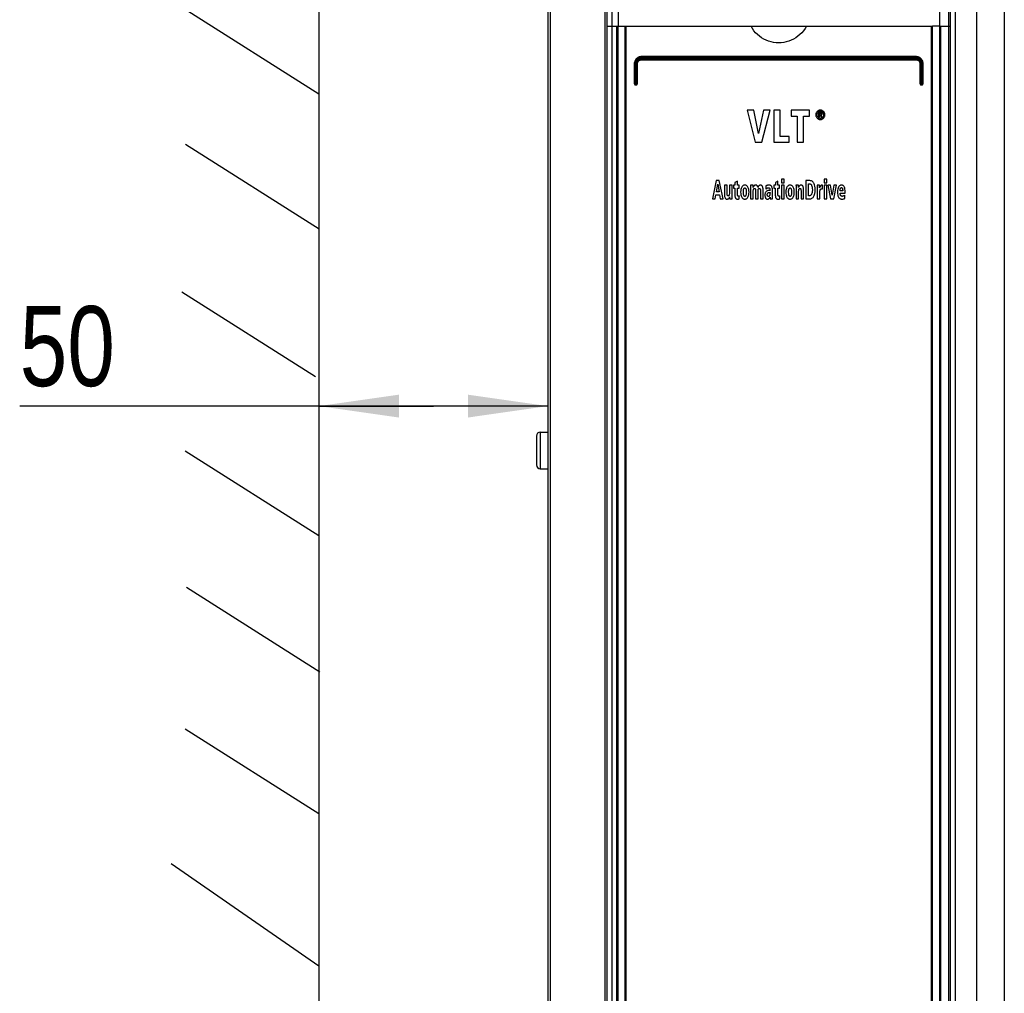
# Model space of a CAD drawing. Extents: x 0 to 594, y 0 to 420.
# Tile 4 of 58: x 56 to 99, y 203 to 246. Entities that reach past the tile are written whole.
import ezdxf

# ---------------------------------------------------------------- set-up
doc = ezdxf.new("R2010")
doc.units = 0
doc.header["$LTSCALE"] = 32.67
doc.layers.get('0').update_dxf_attribs({"linetype": 'CONTINUOUS'})
doc.layers.add('ROUNDS', color=7, linetype='CONTINUOUS')
doc.styles.get("Standard").update_dxf_attribs({"font": 'txt', "width": 0.8})
doc.dimstyles.get("Standard").update_dxf_attribs({"dimtxt": 2.5, "dimasz": 2.5, "dimexe": 1.25, "dimexo": 0.625, "dimtad": 1, "dimcen": 2.5, "dimazin": 3, "dimtfac": 1, "dimtmove": 0, "dimatfit": 3})

# ---------------------------------------------------------------- blocks, each defined once
blk = doc.blocks.new('_FILLED')
at = {"color": 0, "linetype": 'BYBLOCK'}
blk.add_solid([(0, 0), (-1, 0.143), (-1, -0.143)], dxfattribs=at)
blk = doc.blocks.new('*D3')
at = {"color": 2, "linetype": 'CONTINUOUS'}
for p, q in [((68.59, 229.338), (68.59, 227.719)), ((78.61, 229.338), (78.61, 227.719)), ((73.6, 228.719), (55.502, 228.719)), ((68.59, 228.719), (73.6, 228.719)), ((78.61, 228.719), (73.6, 228.719))]:
    blk.add_line(p, q, dxfattribs=at)
at = {"color": 2, "linetype": 'CONTINUOUS', "xscale": 3.5, "yscale": 3.5, "zscale": 3.5, "rotation": 180}
blk.add_blockref('_FILLED', (68.59, 228.719), dxfattribs=at)
at = {"color": 2, "linetype": 'CONTINUOUS', "xscale": 3.5, "yscale": 3.5, "zscale": 3.5}
blk.add_blockref('_FILLED', (78.61, 228.719), dxfattribs=at)
at = {"color": 5, "linetype": 'CONTINUOUS', "width": 0.8}
blk.add_text('50', height=3.5, dxfattribs=at).set_placement((55.502, 229.594))

msp = doc.modelspace()

# ---------------------------------------------------------------- linework, layer by layer
at = {"color": 7, "linetype": 'CONTINUOUS'}
for p, q in [((78.61, 271.49), (78.61, 181.19)), ((78.71, 271.49), (78.71, 181.19)), ((81.11, 271.517), (81.11, 181.19)), ((81.21, 181.19), (81.21, 271.53)), ((81.41, 271.53), (81.41, 181.19)), ((81.68, 271.53), (81.68, 245.33)), ((95.744, 271.53), (95.744, 245.33)), ((96.144, 271.53), (96.144, 181.19)), ((96.21, 271.53), (96.21, 181.19)), ((96.427, 271.49), (96.427, 181.19)), ((97.369, 271.49), (97.369, 181.19)), ((98.581, 271.49), (98.581, 181.19)), ((68.59, 269.878), (68.59, 186.251)), ((68.59, 242.357), (62.746, 246.059)), ((81.21, 245.33), (81.98, 245.33)), ((87.498, 245.33), (89.922, 245.33)), ((95.739, 245.33), (95.439, 245.33)), ((95.744, 245.33), (96.21, 245.33)), ((87.323, 241.66), (87.678, 240.26)), ((87.624, 241.66), (87.323, 241.66)), ((87.833, 240.638), (87.624, 241.66)), ((88.051, 241.66), (87.833, 240.638)), ((87.978, 240.26), (88.337, 241.66)), ((88.337, 241.66), (88.051, 241.66)), ((88.498, 241.66), (88.498, 240.26)), ((88.776, 241.66), (88.498, 241.66)), ((88.776, 240.512), (88.776, 241.66)), ((89.261, 241.66), (89.261, 241.407)), ((90.057, 241.66), (89.261, 241.66)), ((89.261, 241.407), (89.52, 241.407)), ((89.52, 241.407), (89.52, 240.26)), ((89.797, 240.26), (89.797, 241.407)), ((89.797, 241.407), (90.057, 241.407)), ((90.057, 241.407), (90.057, 241.66)), ((90.455, 241.572), (90.455, 241.35)), ((90.532, 241.572), (90.455, 241.572)), ((90.455, 241.35), (90.499, 241.35)), ((90.499, 241.482), (90.499, 241.535)), ((90.499, 241.535), (90.527, 241.535)), ((90.532, 241.482), (90.499, 241.482)), ((90.499, 241.35), (90.499, 241.445)), ((90.499, 241.445), (90.518, 241.445)), ((90.518, 241.445), (90.566, 241.35)), ((90.617, 241.35), (90.563, 241.447)), ((90.566, 241.35), (90.617, 241.35)), ((89.171, 240.512), (88.776, 240.512)), ((89.171, 240.26), (89.171, 240.512)), ((68.603, 236.464), (62.759, 240.167)), ((87.678, 240.26), (87.978, 240.26)), ((88.498, 240.26), (89.171, 240.26)), ((89.52, 240.26), (89.797, 240.26)), ((85.98, 238.58), (85.81, 237.78)), ((86.112, 238.58), (85.98, 238.58)), ((85.983, 238.093), (86.046, 238.427)), ((86.046, 238.427), (86.098, 238.093)), ((86.277, 237.78), (86.112, 238.58)), ((86.337, 238.377), (86.337, 237.987)), ((86.453, 238.377), (86.337, 238.377)), ((86.453, 238.009), (86.453, 238.377)), ((86.555, 238.377), (86.555, 238.042)), ((86.671, 238.377), (86.555, 238.377)), ((86.671, 237.904), (86.671, 238.377)), ((86.729, 238.377), (86.729, 238.251)), ((86.794, 238.377), (86.729, 238.377)), ((86.729, 238.251), (86.792, 238.251)), ((86.792, 238.251), (86.792, 237.947)), ((86.907, 238.556), (86.794, 238.5)), ((86.794, 238.5), (86.794, 238.377)), ((86.907, 238.377), (86.907, 238.556)), ((86.982, 238.377), (86.907, 238.377)), ((86.907, 237.975), (86.907, 238.251)), ((86.907, 238.251), (86.982, 238.251)), ((86.982, 238.251), (86.982, 238.377)), ((87.588, 238.377), (87.478, 238.377)), ((87.481, 238.252), (87.481, 237.78)), ((88.146, 238.349), (88.152, 238.214)), ((88.212, 238.259), (88.236, 238.266)), ((88.259, 238.268), (88.263, 238.267)), ((88.263, 238.267), (88.277, 238.266)), ((88.498, 238.377), (88.498, 238.251)), ((88.563, 238.377), (88.498, 238.377)), ((88.498, 238.251), (88.561, 238.251)), ((88.561, 238.251), (88.561, 237.947)), ((88.676, 238.556), (88.563, 238.5)), ((88.563, 238.5), (88.563, 238.377)), ((88.676, 238.377), (88.676, 238.556)), ((88.751, 238.377), (88.676, 238.377)), ((88.676, 237.975), (88.676, 238.251)), ((88.676, 238.251), (88.751, 238.251)), ((88.751, 238.251), (88.751, 238.377)), ((88.827, 238.64), (88.827, 238.48)), ((88.942, 238.64), (88.827, 238.64)), ((88.827, 238.48), (88.942, 238.48)), ((88.827, 238.377), (88.827, 237.78)), ((88.942, 238.377), (88.827, 238.377)), ((88.942, 238.48), (88.942, 238.64)), ((88.942, 237.78), (88.942, 238.377)), ((89.574, 238.377), (89.465, 238.377)), ((89.468, 238.252), (89.468, 237.78)), ((89.898, 238.58), (89.898, 237.78)), ((90.079, 238.58), (89.898, 238.58)), ((90.017, 237.919), (90.017, 238.44)), ((90.017, 238.44), (90.048, 238.44)), ((90.497, 238.377), (90.392, 238.377)), ((90.395, 238.252), (90.395, 237.78)), ((90.501, 238.269), (90.497, 238.377)), ((90.625, 238.386), (90.608, 238.386)), ((90.625, 238.219), (90.625, 238.386)), ((90.694, 238.64), (90.694, 238.48)), ((90.809, 238.64), (90.694, 238.64)), ((90.694, 238.48), (90.809, 238.48)), ((90.694, 238.377), (90.694, 237.78)), ((90.809, 238.377), (90.694, 238.377)), ((90.809, 238.48), (90.809, 238.64)), ((90.809, 237.78), (90.809, 238.377)), ((90.863, 238.377), (90.982, 237.78)), ((90.983, 238.377), (90.863, 238.377)), ((91.054, 237.951), (90.983, 238.377)), ((91.125, 238.377), (91.054, 237.951)), ((91.118, 237.78), (91.238, 238.377)), ((91.238, 238.377), (91.125, 238.377)), ((85.926, 237.78), (85.961, 237.959)), ((85.961, 237.959), (86.122, 237.959)), ((86.098, 238.093), (85.983, 238.093)), ((86.122, 237.959), (86.154, 237.78)), ((86.984, 237.786), (86.984, 237.913)), ((87.597, 237.78), (87.597, 238.115)), ((87.696, 238.148), (87.696, 237.78)), ((87.811, 237.78), (87.811, 238.158)), ((87.911, 238.147), (87.911, 237.78)), ((88.026, 237.78), (88.026, 238.171)), ((88.33, 238.153), (88.294, 238.153)), ((88.33, 238.068), (88.33, 238.033)), ((88.33, 237.862), (88.332, 237.78)), ((88.435, 237.948), (88.435, 238.166)), ((88.753, 237.786), (88.753, 237.913)), ((89.583, 237.78), (89.583, 238.115)), ((89.686, 238.147), (89.686, 237.78)), ((89.802, 237.78), (89.802, 238.171)), ((90.055, 237.919), (90.017, 237.919)), ((90.51, 237.78), (90.51, 238.047)), ((91.514, 238.129), (91.394, 238.129)), ((91.394, 238.031), (91.619, 238.031)), ((91.599, 237.805), (91.597, 237.941)), ((91.619, 238.031), (91.619, 238.074)), ((85.81, 237.78), (85.926, 237.78)), ((86.154, 237.78), (86.277, 237.78)), ((86.566, 237.78), (86.674, 237.78)), ((87.481, 237.78), (87.597, 237.78)), ((87.696, 237.78), (87.811, 237.78)), ((87.911, 237.78), (88.026, 237.78)), ((88.332, 237.78), (88.438, 237.78)), ((88.827, 237.78), (88.942, 237.78)), ((89.468, 237.78), (89.583, 237.78)), ((89.686, 237.78), (89.802, 237.78)), ((89.898, 237.78), (90.064, 237.78)), ((90.395, 237.78), (90.51, 237.78)), ((90.694, 237.78), (90.809, 237.78)), ((90.982, 237.78), (91.118, 237.78)), ((68.438, 229.995), (62.595, 233.697)), ((78.28, 227.58), (78.28, 225.98)), ((78.28, 227.58), (78.61, 227.58)), ((78.11, 227.41), (78.11, 226.15)), ((68.59, 223.048), (62.746, 226.751)), ((78.28, 225.98), (78.61, 225.98)), ((68.638, 217.08), (62.795, 220.783)), ((68.59, 210.891), (62.746, 214.594)), ((68.59, 204.221), (62.131, 208.695))]:
    msp.add_line(p, q, dxfattribs=at)
for points in [[(89.922, 245.33), (89.862, 245.231), (89.794, 245.138), (89.719, 245.05), (89.637, 244.969), (89.548, 244.895), (89.455, 244.829), (89.358, 244.771), (89.256, 244.722), (89.151, 244.681), (89.043, 244.649), (88.933, 244.626), (88.821, 244.612), (88.71, 244.607), (88.598, 244.612), (88.487, 244.626), (88.376, 244.649), (88.269, 244.681), (88.163, 244.722), (88.061, 244.771), (87.964, 244.829), (87.871, 244.895), (87.783, 244.969), (87.701, 245.05), (87.625, 245.138), (87.558, 245.231), (87.498, 245.33)], [(90.39, 241.607), (90.372, 241.586), (90.358, 241.565), (90.347, 241.542), (90.339, 241.517), (90.333, 241.49), (90.331, 241.46)], [(90.331, 241.46), (90.333, 241.43), (90.339, 241.404), (90.347, 241.379), (90.358, 241.356), (90.372, 241.335), (90.39, 241.314)], [(90.389, 241.46), (90.391, 241.49), (90.397, 241.515), (90.405, 241.537), (90.416, 241.556), (90.43, 241.574)], [(90.43, 241.346), (90.416, 241.364), (90.405, 241.383), (90.397, 241.405), (90.391, 241.43), (90.389, 241.46)], [(90.532, 241.666), (90.503, 241.664), (90.478, 241.659), (90.454, 241.651), (90.432, 241.64), (90.411, 241.626), (90.39, 241.607)], [(90.39, 241.314), (90.411, 241.295), (90.432, 241.28), (90.454, 241.269), (90.478, 241.261), (90.503, 241.256), (90.532, 241.254)], [(90.43, 241.574), (90.445, 241.587), (90.46, 241.598), (90.475, 241.606), (90.492, 241.612), (90.511, 241.616), (90.532, 241.617)], [(90.532, 241.303), (90.511, 241.304), (90.493, 241.308), (90.476, 241.314), (90.46, 241.322), (90.445, 241.333), (90.43, 241.346)], [(90.527, 241.535), (90.538, 241.534), (90.547, 241.533), (90.556, 241.531)], [(90.674, 241.607), (90.654, 241.625), (90.633, 241.64), (90.611, 241.651), (90.587, 241.659), (90.561, 241.664), (90.532, 241.666)], [(90.532, 241.617), (90.553, 241.616), (90.571, 241.612), (90.588, 241.606), (90.604, 241.598), (90.619, 241.587), (90.634, 241.573)], [(90.593, 241.558), (90.583, 241.563), (90.57, 241.568), (90.554, 241.571), (90.532, 241.572)], [(90.56, 241.487), (90.553, 241.484), (90.544, 241.482), (90.532, 241.482)], [(90.634, 241.347), (90.619, 241.333), (90.604, 241.322), (90.588, 241.314), (90.571, 241.308), (90.552, 241.304), (90.532, 241.303)], [(90.532, 241.254), (90.561, 241.256), (90.587, 241.261), (90.611, 241.269), (90.633, 241.281), (90.654, 241.295), (90.674, 241.314)], [(90.556, 241.531), (90.561, 241.529), (90.564, 241.526), (90.567, 241.522), (90.569, 241.517), (90.569, 241.51)], [(90.569, 241.51), (90.569, 241.503), (90.568, 241.497), (90.566, 241.493), (90.563, 241.49), (90.56, 241.487)], [(90.563, 241.447), (90.574, 241.449), (90.583, 241.452), (90.591, 241.457), (90.599, 241.463)], [(90.614, 241.506), (90.612, 241.523), (90.609, 241.535), (90.605, 241.545), (90.599, 241.552), (90.593, 241.558)], [(90.599, 241.463), (90.604, 241.469), (90.609, 241.478), (90.612, 241.49), (90.614, 241.506)], [(90.634, 241.573), (90.648, 241.556), (90.658, 241.536), (90.667, 241.515), (90.672, 241.49), (90.674, 241.46)], [(90.674, 241.46), (90.672, 241.43), (90.667, 241.405), (90.658, 241.383), (90.648, 241.364), (90.634, 241.347)], [(90.732, 241.46), (90.73, 241.49), (90.725, 241.517), (90.717, 241.542), (90.706, 241.564), (90.692, 241.586), (90.674, 241.607)], [(90.674, 241.314), (90.692, 241.335), (90.706, 241.356), (90.717, 241.379), (90.725, 241.404), (90.73, 241.431), (90.732, 241.46)], [(87.091, 238.302), (87.077, 238.271), (87.064, 238.235), (87.054, 238.193), (87.047, 238.143), (87.044, 238.081)], [(87.228, 238.385), (87.202, 238.383), (87.18, 238.378), (87.16, 238.37), (87.141, 238.359), (87.124, 238.345), (87.107, 238.326), (87.091, 238.302)], [(87.164, 238.081), (87.165, 238.133), (87.169, 238.172), (87.175, 238.201), (87.182, 238.222), (87.189, 238.237), (87.196, 238.247), (87.204, 238.254), (87.211, 238.258), (87.219, 238.261), (87.228, 238.261)], [(87.365, 238.302), (87.349, 238.326), (87.333, 238.345), (87.315, 238.359), (87.297, 238.37), (87.277, 238.378), (87.254, 238.383), (87.228, 238.385)], [(87.228, 238.261), (87.236, 238.261), (87.244, 238.258), (87.251, 238.254), (87.259, 238.247), (87.266, 238.237), (87.273, 238.222), (87.28, 238.201), (87.286, 238.173), (87.29, 238.133), (87.292, 238.081)], [(87.411, 238.081), (87.409, 238.143), (87.402, 238.193), (87.392, 238.235), (87.379, 238.271), (87.365, 238.302)], [(87.478, 238.377), (87.48, 238.345), (87.481, 238.303), (87.481, 238.252)], [(87.591, 238.278), (87.59, 238.317), (87.589, 238.35), (87.588, 238.377)], [(87.632, 238.357), (87.621, 238.344), (87.61, 238.327), (87.6, 238.305), (87.591, 238.278)], [(87.61, 238.207), (87.615, 238.219), (87.621, 238.227), (87.628, 238.233), (87.635, 238.237), (87.643, 238.24), (87.653, 238.241)], [(87.704, 238.386), (87.684, 238.385), (87.668, 238.381), (87.654, 238.375), (87.642, 238.367), (87.632, 238.357)], [(87.653, 238.241), (87.659, 238.241), (87.664, 238.239), (87.67, 238.236), (87.676, 238.231), (87.682, 238.223)], [(87.77, 238.359), (87.76, 238.369), (87.749, 238.376), (87.737, 238.381), (87.722, 238.385), (87.704, 238.386)], [(87.806, 238.287), (87.798, 238.312), (87.789, 238.331), (87.78, 238.347), (87.77, 238.359)], [(87.844, 238.358), (87.83, 238.34), (87.817, 238.317), (87.806, 238.287)], [(87.824, 238.218), (87.83, 238.226), (87.836, 238.232), (87.843, 238.237), (87.852, 238.24), (87.863, 238.241)], [(87.914, 238.385), (87.894, 238.384), (87.878, 238.38), (87.865, 238.374), (87.854, 238.367), (87.844, 238.358)], [(87.863, 238.241), (87.871, 238.241), (87.878, 238.239), (87.885, 238.235), (87.891, 238.229), (87.898, 238.221)], [(88.002, 238.323), (87.993, 238.342), (87.983, 238.355), (87.973, 238.366), (87.961, 238.374), (87.948, 238.38), (87.933, 238.384), (87.914, 238.385)], [(88.026, 238.171), (88.024, 238.222), (88.019, 238.263), (88.012, 238.296), (88.002, 238.323)], [(88.174, 238.362), (88.163, 238.357), (88.154, 238.353), (88.146, 238.349)], [(88.152, 238.214), (88.163, 238.225), (88.174, 238.234), (88.185, 238.242)], [(88.205, 238.374), (88.194, 238.37), (88.183, 238.366), (88.174, 238.362)], [(88.185, 238.242), (88.195, 238.249), (88.204, 238.254), (88.212, 238.259)], [(88.27, 238.386), (88.249, 238.384), (88.227, 238.38), (88.205, 238.374)], [(88.236, 238.266), (88.244, 238.267), (88.251, 238.267), (88.259, 238.268)], [(88.353, 238.372), (88.332, 238.379), (88.305, 238.384), (88.27, 238.386)], [(88.277, 238.266), (88.284, 238.264), (88.292, 238.26), (88.301, 238.254)], [(88.301, 238.254), (88.306, 238.249), (88.311, 238.242), (88.316, 238.233), (88.321, 238.22)], [(88.403, 238.326), (88.393, 238.34), (88.382, 238.353), (88.369, 238.363), (88.353, 238.372)], [(88.435, 238.166), (88.432, 238.223), (88.425, 238.267), (88.415, 238.3), (88.403, 238.326)], [(89.071, 238.302), (89.056, 238.271), (89.044, 238.235), (89.033, 238.193), (89.026, 238.143), (89.024, 238.081)], [(89.207, 238.385), (89.182, 238.383), (89.159, 238.378), (89.139, 238.37), (89.121, 238.359), (89.103, 238.345), (89.087, 238.326), (89.071, 238.302)], [(89.143, 238.081), (89.145, 238.133), (89.149, 238.172), (89.155, 238.201), (89.161, 238.222), (89.169, 238.237), (89.176, 238.247), (89.183, 238.254), (89.191, 238.258), (89.199, 238.261), (89.207, 238.261)], [(89.344, 238.302), (89.328, 238.326), (89.312, 238.345), (89.295, 238.359), (89.276, 238.37), (89.256, 238.378), (89.234, 238.383), (89.207, 238.385)], [(89.207, 238.261), (89.216, 238.261), (89.224, 238.258), (89.231, 238.254), (89.238, 238.247), (89.245, 238.237), (89.253, 238.222), (89.259, 238.201), (89.265, 238.173), (89.269, 238.133), (89.271, 238.081)], [(89.391, 238.081), (89.388, 238.143), (89.381, 238.193), (89.371, 238.235), (89.359, 238.271), (89.344, 238.302)], [(89.465, 238.377), (89.467, 238.344), (89.468, 238.302), (89.468, 238.252)], [(89.577, 238.278), (89.577, 238.317), (89.576, 238.35), (89.574, 238.377)], [(89.618, 238.358), (89.607, 238.344), (89.597, 238.327), (89.587, 238.305), (89.577, 238.278)], [(89.596, 238.208), (89.602, 238.219), (89.608, 238.228), (89.614, 238.233), (89.621, 238.238), (89.629, 238.24), (89.638, 238.241)], [(89.69, 238.386), (89.67, 238.385), (89.654, 238.381), (89.64, 238.375), (89.629, 238.368), (89.618, 238.358)], [(89.638, 238.241), (89.645, 238.241), (89.652, 238.239), (89.659, 238.236), (89.665, 238.231), (89.672, 238.224)], [(89.777, 238.324), (89.769, 238.342), (89.759, 238.355), (89.748, 238.366), (89.737, 238.374), (89.723, 238.38), (89.708, 238.384), (89.69, 238.386)], [(89.802, 238.171), (89.8, 238.222), (89.794, 238.263), (89.787, 238.296), (89.777, 238.324)], [(90.048, 238.44), (90.067, 238.439), (90.084, 238.434), (90.099, 238.428), (90.113, 238.419), (90.126, 238.406), (90.139, 238.39), (90.151, 238.368), (90.163, 238.338), (90.173, 238.298), (90.18, 238.244), (90.183, 238.172)], [(90.237, 238.49), (90.214, 238.519), (90.191, 238.54), (90.169, 238.555), (90.148, 238.566), (90.126, 238.574), (90.103, 238.579), (90.079, 238.58)], [(90.307, 238.173), (90.304, 238.267), (90.295, 238.338), (90.283, 238.393), (90.268, 238.434), (90.253, 238.466), (90.237, 238.49)], [(90.392, 238.377), (90.394, 238.344), (90.395, 238.302), (90.395, 238.252)], [(90.52, 238.316), (90.507, 238.284), (90.501, 238.269)], [(90.539, 238.353), (90.533, 238.342), (90.526, 238.33), (90.52, 238.316)], [(90.568, 238.378), (90.557, 238.371), (90.548, 238.363), (90.539, 238.353)], [(90.608, 238.386), (90.591, 238.385), (90.578, 238.382), (90.568, 238.378)], [(91.328, 238.295), (91.311, 238.253), (91.297, 238.205), (91.288, 238.148), (91.284, 238.081)], [(91.454, 238.386), (91.432, 238.384), (91.412, 238.378), (91.394, 238.37), (91.377, 238.359), (91.36, 238.343), (91.344, 238.323), (91.328, 238.295)], [(91.403, 238.215), (91.407, 238.232), (91.413, 238.246), (91.42, 238.258)], [(91.42, 238.258), (91.425, 238.264), (91.431, 238.269), (91.437, 238.272), (91.445, 238.275), (91.454, 238.275)], [(91.495, 238.381), (91.478, 238.384), (91.464, 238.386), (91.454, 238.386)], [(91.454, 238.275), (91.463, 238.275), (91.471, 238.272), (91.478, 238.268), (91.485, 238.263), (91.491, 238.256), (91.497, 238.245), (91.502, 238.231)], [(91.551, 238.348), (91.534, 238.362), (91.519, 238.372), (91.507, 238.378), (91.495, 238.381)], [(91.502, 238.231), (91.508, 238.204), (91.512, 238.17), (91.514, 238.129)], [(91.599, 238.255), (91.586, 238.29), (91.574, 238.316), (91.562, 238.335), (91.551, 238.348)], [(91.619, 238.074), (91.617, 238.154), (91.609, 238.213), (91.599, 238.255)], [(86.337, 237.987), (86.34, 237.935), (86.345, 237.894), (86.353, 237.86), (86.362, 237.834)], [(86.362, 237.834), (86.372, 237.815), (86.382, 237.802), (86.393, 237.791), (86.405, 237.783), (86.418, 237.777), (86.433, 237.774), (86.452, 237.772)], [(86.452, 237.772), (86.472, 237.774), (86.488, 237.778), (86.502, 237.783), (86.513, 237.791), (86.524, 237.801)], [(86.468, 237.936), (86.463, 237.943), (86.459, 237.952), (86.456, 237.966), (86.453, 237.984), (86.453, 238.009)], [(86.501, 237.915), (86.494, 237.915), (86.487, 237.917), (86.481, 237.921), (86.474, 237.927), (86.468, 237.936)], [(86.543, 237.95), (86.538, 237.938), (86.532, 237.929), (86.525, 237.923), (86.518, 237.918), (86.51, 237.916), (86.501, 237.915)], [(86.524, 237.801), (86.537, 237.82), (86.551, 237.845), (86.563, 237.879)], [(86.555, 238.042), (86.554, 238.003), (86.549, 237.973), (86.543, 237.95)], [(86.563, 237.879), (86.563, 237.84), (86.564, 237.807), (86.566, 237.78)], [(86.674, 237.78), (86.672, 237.811), (86.671, 237.853), (86.671, 237.904)], [(86.792, 237.947), (86.794, 237.902), (86.8, 237.868), (86.807, 237.843), (86.816, 237.825), (86.825, 237.811)], [(86.825, 237.811), (86.837, 237.797), (86.85, 237.787), (86.862, 237.78), (86.875, 237.775), (86.889, 237.773), (86.904, 237.772)], [(86.919, 237.917), (86.915, 237.923), (86.912, 237.93), (86.91, 237.941), (86.908, 237.956), (86.907, 237.975)], [(86.946, 237.9), (86.94, 237.901), (86.934, 237.903), (86.929, 237.906), (86.924, 237.91), (86.919, 237.917)], [(86.984, 237.913), (86.976, 237.908), (86.968, 237.904), (86.958, 237.901), (86.946, 237.9)], [(87.044, 238.081), (87.047, 238.017), (87.054, 237.966), (87.064, 237.923), (87.077, 237.888), (87.091, 237.858)], [(87.091, 237.858), (87.107, 237.832), (87.124, 237.813), (87.142, 237.798), (87.16, 237.787), (87.18, 237.779), (87.202, 237.774), (87.228, 237.772)], [(87.18, 237.943), (87.172, 237.975), (87.166, 238.019), (87.164, 238.081)], [(87.228, 237.894), (87.22, 237.894), (87.214, 237.897), (87.207, 237.9), (87.2, 237.906), (87.194, 237.914), (87.187, 237.926), (87.18, 237.943)], [(87.276, 237.943), (87.27, 237.927), (87.263, 237.914), (87.256, 237.906), (87.25, 237.9), (87.243, 237.897), (87.236, 237.894), (87.228, 237.894)], [(87.228, 237.772), (87.254, 237.774), (87.276, 237.779), (87.297, 237.787), (87.315, 237.798), (87.332, 237.813), (87.349, 237.832), (87.365, 237.858)], [(87.292, 238.081), (87.289, 238.019), (87.284, 237.975), (87.276, 237.943)], [(87.365, 237.858), (87.379, 237.888), (87.392, 237.924), (87.402, 237.966), (87.409, 238.018), (87.411, 238.081)], [(87.597, 238.115), (87.599, 238.155), (87.603, 238.185), (87.61, 238.207)], [(87.682, 238.223), (87.686, 238.216), (87.69, 238.206), (87.693, 238.192), (87.695, 238.173), (87.696, 238.148)], [(87.811, 238.158), (87.813, 238.182), (87.818, 238.202), (87.824, 238.218)], [(87.898, 238.221), (87.903, 238.211), (87.907, 238.196), (87.91, 238.176), (87.911, 238.147)], [(88.129, 238.069), (88.12, 238.05), (88.113, 238.025), (88.107, 237.993), (88.105, 237.952)], [(88.105, 237.952), (88.107, 237.915), (88.112, 237.885), (88.118, 237.86), (88.127, 237.839), (88.137, 237.821)], [(88.185, 238.127), (88.17, 238.117), (88.155, 238.105), (88.142, 238.089), (88.129, 238.069)], [(88.137, 237.821), (88.15, 237.804), (88.163, 237.792), (88.176, 237.784), (88.19, 237.777), (88.205, 237.774), (88.223, 237.772)], [(88.249, 238.149), (88.229, 238.145), (88.208, 238.138), (88.185, 238.127)], [(88.21, 237.963), (88.211, 237.983), (88.214, 238), (88.218, 238.012), (88.223, 238.023)], [(88.218, 237.919), (88.214, 237.929), (88.211, 237.944), (88.21, 237.963)], [(88.233, 237.896), (88.229, 237.899), (88.225, 237.904), (88.221, 237.91), (88.218, 237.919)], [(88.223, 238.023), (88.231, 238.034), (88.238, 238.043), (88.246, 238.049), (88.253, 238.054)], [(88.223, 237.772), (88.24, 237.773), (88.256, 237.777), (88.269, 237.783), (88.283, 237.791), (88.295, 237.803)], [(88.26, 237.884), (88.256, 237.885), (88.251, 237.886), (88.243, 237.89), (88.233, 237.896)], [(88.294, 238.153), (88.283, 238.152), (88.268, 238.151), (88.249, 238.149)], [(88.253, 238.054), (88.267, 238.06), (88.28, 238.064), (88.292, 238.066)], [(88.277, 237.889), (88.269, 237.887), (88.264, 237.885), (88.26, 237.884)], [(88.299, 237.905), (88.29, 237.898), (88.283, 237.892), (88.277, 237.889)], [(88.292, 238.066), (88.306, 238.067), (88.318, 238.068), (88.33, 238.068)], [(88.295, 237.803), (88.309, 237.819), (88.319, 237.834), (88.325, 237.849), (88.33, 237.862)], [(88.32, 237.949), (88.313, 237.929), (88.306, 237.915), (88.299, 237.905)], [(88.33, 238.033), (88.328, 237.997), (88.325, 237.97), (88.32, 237.949)], [(88.321, 238.22), (88.325, 238.203), (88.328, 238.181), (88.33, 238.153)], [(88.438, 237.78), (88.436, 237.82), (88.435, 237.876), (88.435, 237.948)], [(88.561, 237.947), (88.563, 237.902), (88.569, 237.868), (88.576, 237.843), (88.585, 237.825), (88.594, 237.811)], [(88.594, 237.811), (88.606, 237.797), (88.619, 237.787), (88.631, 237.78), (88.644, 237.775), (88.658, 237.773), (88.673, 237.772)], [(88.688, 237.917), (88.684, 237.923), (88.681, 237.93), (88.679, 237.941), (88.677, 237.956), (88.676, 237.975)], [(88.715, 237.9), (88.709, 237.901), (88.703, 237.903), (88.698, 237.906), (88.693, 237.91), (88.688, 237.917)], [(88.753, 237.913), (88.745, 237.908), (88.736, 237.904), (88.727, 237.901), (88.715, 237.9)], [(89.024, 238.081), (89.027, 238.017), (89.034, 237.966), (89.044, 237.923), (89.056, 237.888), (89.071, 237.858)], [(89.071, 237.858), (89.087, 237.832), (89.104, 237.813), (89.121, 237.798), (89.14, 237.787), (89.16, 237.779), (89.182, 237.774), (89.207, 237.772)], [(89.16, 237.943), (89.152, 237.975), (89.146, 238.019), (89.143, 238.081)], [(89.207, 237.894), (89.2, 237.894), (89.193, 237.897), (89.187, 237.9), (89.18, 237.906), (89.173, 237.914), (89.166, 237.926), (89.16, 237.943)], [(89.256, 237.943), (89.249, 237.927), (89.243, 237.914), (89.236, 237.906), (89.229, 237.9), (89.222, 237.897), (89.215, 237.894), (89.207, 237.894)], [(89.207, 237.772), (89.233, 237.774), (89.256, 237.779), (89.276, 237.787), (89.295, 237.798), (89.312, 237.813), (89.328, 237.832), (89.344, 237.858)], [(89.271, 238.081), (89.269, 238.019), (89.263, 237.975), (89.256, 237.943)], [(89.344, 237.858), (89.359, 237.888), (89.371, 237.924), (89.381, 237.966), (89.388, 238.018), (89.391, 238.081)], [(89.583, 238.115), (89.585, 238.156), (89.59, 238.186), (89.596, 238.208)], [(89.672, 238.224), (89.676, 238.217), (89.68, 238.206), (89.683, 238.192), (89.685, 238.173), (89.686, 238.147)], [(90.152, 237.993), (90.141, 237.97), (90.129, 237.954), (90.117, 237.942), (90.104, 237.933), (90.09, 237.926), (90.074, 237.921), (90.055, 237.919)], [(90.064, 237.78), (90.091, 237.782), (90.117, 237.787), (90.141, 237.795), (90.164, 237.808), (90.188, 237.824), (90.211, 237.845), (90.235, 237.873)], [(90.183, 238.172), (90.18, 238.112), (90.173, 238.064), (90.164, 238.025), (90.152, 237.993)], [(90.235, 237.873), (90.252, 237.9), (90.268, 237.932), (90.283, 237.972), (90.295, 238.023), (90.304, 238.089), (90.307, 238.173)], [(90.51, 238.047), (90.511, 238.069), (90.512, 238.091), (90.514, 238.112)], [(90.514, 238.112), (90.516, 238.134), (90.52, 238.153), (90.524, 238.169)], [(90.524, 238.169), (90.531, 238.188), (90.538, 238.201), (90.547, 238.211)], [(90.547, 238.211), (90.554, 238.218), (90.563, 238.222), (90.573, 238.225), (90.586, 238.226)], [(90.586, 238.226), (90.6, 238.225), (90.613, 238.223), (90.625, 238.219)], [(91.284, 238.081), (91.287, 238.017), (91.294, 237.966), (91.304, 237.923), (91.317, 237.888), (91.331, 237.858)], [(91.331, 237.858), (91.346, 237.834), (91.363, 237.815), (91.381, 237.8), (91.401, 237.788), (91.423, 237.78), (91.448, 237.774), (91.478, 237.772)], [(91.394, 238.129), (91.394, 238.138), (91.395, 238.151), (91.396, 238.167)], [(91.417, 237.936), (91.408, 237.956), (91.4, 237.978), (91.396, 238.003), (91.394, 238.031)], [(91.396, 238.167), (91.397, 238.182), (91.399, 238.198), (91.403, 238.215)], [(91.489, 237.894), (91.472, 237.896), (91.459, 237.899), (91.447, 237.905), (91.436, 237.913), (91.426, 237.923), (91.417, 237.936)], [(91.478, 237.772), (91.509, 237.774), (91.539, 237.78), (91.568, 237.79), (91.599, 237.805)], [(91.519, 237.898), (91.508, 237.895), (91.498, 237.894), (91.489, 237.894)], [(91.548, 237.909), (91.539, 237.905), (91.529, 237.901), (91.519, 237.898)], [(91.597, 237.941), (91.583, 237.931), (91.567, 237.92), (91.548, 237.909)], [(86.904, 237.772), (86.936, 237.774), (86.958, 237.777), (86.974, 237.781), (86.984, 237.786)], [(88.673, 237.772), (88.705, 237.774), (88.727, 237.777), (88.743, 237.781), (88.753, 237.786)]]:
    msp.add_lwpolyline(points, dxfattribs=at)
for centre, start, end in [((78.28, 227.41), 90, 180), ((78.28, 226.15), 180, 270)]:
    msp.add_arc(centre, 0.17, start, end, dxfattribs=at)
at = {"layer": 'ROUNDS', "color": 7, "linetype": 'CONTINUOUS'}
for p, q in [((81.63, 181.19), (81.63, 245.33)), ((81.68, 182.79), (81.68, 245.33)), ((81.98, 245.33), (81.98, 183.19)), ((81.98, 245.33), (87.498, 245.33)), ((82.025, 245.33), (82.025, 183.24)), ((89.922, 245.33), (95.439, 245.33)), ((95.394, 183.24), (95.394, 245.33)), ((95.439, 183.19), (95.439, 245.33)), ((95.739, 245.33), (95.739, 182.79)), ((95.739, 245.33), (95.744, 245.33)), ((95.789, 245.33), (95.789, 181.19)), ((94.713, 243.95), (82.707, 243.95)), ((82.707, 243.93), (94.713, 243.93)), ((94.71, 243.99), (82.71, 243.99)), ((82.71, 243.89), (94.71, 243.89)), ((94.708, 244.01), (82.711, 244.01)), ((82.711, 243.87), (94.708, 243.87)), ((82.391, 243.69), (82.391, 242.83)), ((82.391, 243.69), (82.446, 243.69)), ((82.41, 243.69), (82.41, 242.83)), ((82.446, 243.69), (82.446, 242.83)), ((82.466, 242.83), (82.466, 243.69)), ((82.466, 243.69), (82.531, 243.69)), ((82.51, 242.83), (82.51, 243.69)), ((82.531, 242.83), (82.531, 243.69)), ((94.888, 243.69), (94.888, 242.83)), ((94.888, 243.69), (94.953, 243.69)), ((94.91, 243.69), (94.91, 242.83)), ((94.953, 243.69), (94.953, 242.83)), ((94.973, 242.83), (94.973, 243.69)), ((94.973, 243.69), (95.028, 243.69)), ((95.01, 242.83), (95.01, 243.69)), ((95.028, 242.83), (95.028, 243.69)), ((82.391, 242.83), (82.531, 242.83)), ((82.47, 242.79), (82.45, 242.79)), ((82.451, 242.77), (82.471, 242.77)), ((94.888, 242.83), (95.028, 242.83)), ((94.948, 242.77), (94.968, 242.77)), ((94.95, 242.79), (94.97, 242.79))]:
    msp.add_line(p, q, dxfattribs=at)
for points in [[(82.711, 244.01), (82.676, 244.008), (82.64, 244.002), (82.606, 243.992), (82.572, 243.978), (82.541, 243.961), (82.512, 243.94), (82.485, 243.916), (82.461, 243.889), (82.44, 243.86), (82.423, 243.829), (82.409, 243.795), (82.399, 243.761), (82.393, 243.725), (82.391, 243.69)], [(82.707, 243.95), (82.675, 243.948), (82.644, 243.942), (82.614, 243.933), (82.585, 243.92), (82.559, 243.904), (82.534, 243.884), (82.512, 243.862), (82.492, 243.837), (82.476, 243.811), (82.463, 243.782), (82.454, 243.752), (82.448, 243.721), (82.446, 243.69)], [(82.466, 243.69), (82.468, 243.721), (82.474, 243.752), (82.485, 243.782), (82.498, 243.81), (82.516, 243.836), (82.537, 243.86), (82.56, 243.88), (82.586, 243.898), (82.615, 243.912), (82.644, 243.922), (82.675, 243.928), (82.707, 243.93)], [(82.531, 243.69), (82.533, 243.713), (82.537, 243.736), (82.545, 243.759), (82.555, 243.78), (82.568, 243.799), (82.584, 243.817), (82.602, 243.833), (82.621, 243.846), (82.642, 243.856), (82.665, 243.864), (82.688, 243.868), (82.711, 243.87)], [(82.707, 243.95), (82.707, 243.959), (82.707, 243.967), (82.707, 243.975), (82.708, 243.981), (82.708, 243.986), (82.709, 243.989), (82.71, 243.99)], [(82.707, 243.93), (82.707, 243.921), (82.707, 243.913), (82.707, 243.905), (82.708, 243.899), (82.708, 243.894), (82.709, 243.891), (82.71, 243.89)], [(82.711, 244.01), (82.711, 244.005), (82.711, 244), (82.711, 243.996), (82.71, 243.993), (82.71, 243.991), (82.71, 243.99)], [(82.711, 243.87), (82.711, 243.875), (82.711, 243.88), (82.711, 243.884), (82.71, 243.887), (82.71, 243.889), (82.71, 243.89)], [(95.028, 243.69), (95.026, 243.725), (95.02, 243.761), (95.01, 243.795), (94.996, 243.829), (94.979, 243.86), (94.958, 243.889), (94.935, 243.916), (94.908, 243.94), (94.878, 243.961), (94.847, 243.978), (94.814, 243.992), (94.779, 244.002), (94.744, 244.008), (94.708, 244.01)], [(94.708, 244.01), (94.708, 244.005), (94.708, 244), (94.709, 243.996), (94.709, 243.993), (94.709, 243.991), (94.71, 243.99)], [(94.708, 243.87), (94.708, 243.875), (94.708, 243.88), (94.709, 243.884), (94.709, 243.887), (94.709, 243.889), (94.71, 243.89)], [(94.708, 243.87), (94.732, 243.868), (94.755, 243.864), (94.777, 243.856), (94.798, 243.846), (94.818, 243.833), (94.835, 243.817), (94.851, 243.799), (94.864, 243.78), (94.874, 243.759), (94.882, 243.736), (94.887, 243.713), (94.888, 243.69)], [(94.713, 243.95), (94.713, 243.959), (94.713, 243.967), (94.712, 243.975), (94.712, 243.981), (94.711, 243.986), (94.71, 243.989), (94.71, 243.99)], [(94.713, 243.93), (94.713, 243.921), (94.713, 243.913), (94.712, 243.905), (94.712, 243.899), (94.711, 243.894), (94.71, 243.891), (94.71, 243.89)], [(94.973, 243.69), (94.971, 243.721), (94.966, 243.752), (94.956, 243.782), (94.943, 243.811), (94.927, 243.837), (94.908, 243.862), (94.886, 243.884), (94.861, 243.904), (94.834, 243.92), (94.805, 243.933), (94.775, 243.942), (94.744, 243.948), (94.713, 243.95)], [(94.713, 243.93), (94.744, 243.928), (94.775, 243.922), (94.805, 243.912), (94.833, 243.898), (94.859, 243.88), (94.883, 243.86), (94.904, 243.836), (94.921, 243.81), (94.935, 243.782), (94.945, 243.752), (94.951, 243.721), (94.953, 243.69)], [(82.391, 242.83), (82.392, 242.82), (82.395, 242.809)], [(82.395, 242.809), (82.399, 242.8), (82.405, 242.791), (82.413, 242.784), (82.421, 242.778), (82.431, 242.774), (82.441, 242.771), (82.451, 242.77)], [(82.446, 242.83), (82.446, 242.822), (82.447, 242.815), (82.447, 242.808), (82.447, 242.802), (82.448, 242.797), (82.448, 242.793), (82.449, 242.791), (82.45, 242.79)], [(82.451, 242.77), (82.451, 242.775), (82.451, 242.78), (82.451, 242.784), (82.451, 242.787), (82.45, 242.789), (82.45, 242.79)], [(82.466, 242.83), (82.466, 242.822), (82.467, 242.815), (82.467, 242.808), (82.467, 242.802), (82.468, 242.797), (82.468, 242.793), (82.469, 242.791), (82.47, 242.79)], [(82.471, 242.77), (82.471, 242.775), (82.471, 242.78), (82.471, 242.784), (82.471, 242.787), (82.47, 242.789), (82.47, 242.79)], [(82.471, 242.77), (82.482, 242.771), (82.492, 242.774), (82.501, 242.778), (82.51, 242.784), (82.517, 242.791), (82.523, 242.8), (82.528, 242.809), (82.53, 242.82), (82.531, 242.83)], [(94.888, 242.83), (94.889, 242.82), (94.892, 242.809), (94.896, 242.8), (94.902, 242.791), (94.909, 242.784), (94.918, 242.778), (94.927, 242.774), (94.938, 242.771), (94.948, 242.77)], [(94.948, 242.77), (94.948, 242.775), (94.948, 242.78), (94.949, 242.784), (94.949, 242.787), (94.949, 242.789), (94.95, 242.79)], [(94.953, 242.83), (94.953, 242.822), (94.953, 242.815), (94.952, 242.808), (94.952, 242.802), (94.952, 242.797), (94.951, 242.793), (94.95, 242.791), (94.95, 242.79)], [(94.968, 242.77), (94.978, 242.771), (94.989, 242.774), (94.998, 242.778), (95.007, 242.784), (95.014, 242.791), (95.02, 242.8), (95.024, 242.809)], [(94.968, 242.77), (94.968, 242.775), (94.968, 242.78), (94.969, 242.784), (94.969, 242.787), (94.969, 242.789), (94.97, 242.79)], [(94.973, 242.83), (94.973, 242.822), (94.973, 242.815), (94.972, 242.808), (94.972, 242.802), (94.972, 242.797), (94.971, 242.793), (94.97, 242.791), (94.97, 242.79)], [(95.024, 242.809), (95.027, 242.82), (95.028, 242.83)]]:
    msp.add_lwpolyline(points, dxfattribs=at)
for centre, radius, start, end in [((82.71, 243.69), 0.3, 89.9996, 179.9998), ((82.71, 243.69), 0.2, 90.0001, 179.9989), ((94.71, 243.69), 0.3, 0, 90.0004), ((94.71, 243.69), 0.2, 0.0011, 89.9999), ((82.45, 242.83), 0.04, 180.0018, 269.9999), ((82.47, 242.83), 0.04, 270.0017, 360), ((94.95, 242.83), 0.04, 180, 269.9999), ((94.97, 242.83), 0.04, 270, 360)]:
    msp.add_arc(centre, radius, start, end, dxfattribs=at)

# ---------------------------------------------------------------- dimensions: what is measured, and where the dimension line sits
at = {"color": 2, "linetype": 'CONTINUOUS'}
dim = msp.add_linear_dim(base=(68.59, 228.719), p1=(78.61, 227.719), p2=(68.59, 227.719), angle=180, dimstyle='Standard', dxfattribs=at)
dim.commit()
dim.dimension.update_dxf_attribs({"geometry": '*D3', "text_midpoint": (58.302, 231.344), "dimtype": 128})

doc.saveas('drawing.dxf')
